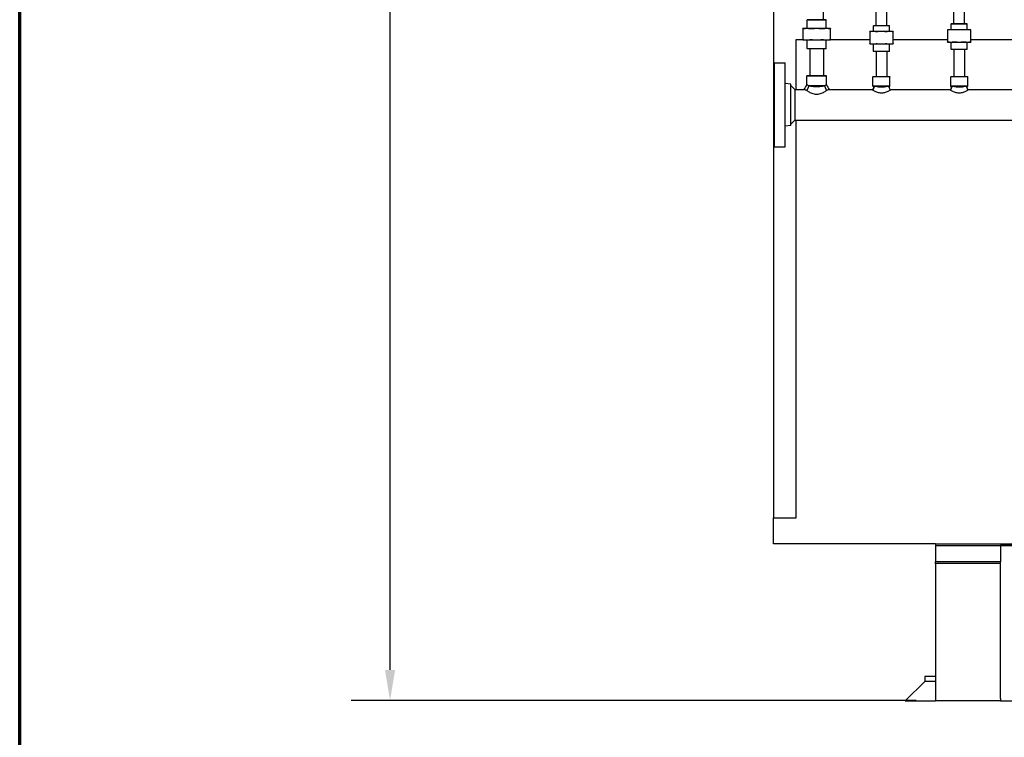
# Model space of a CAD drawing. Header units: inches. Extents: x 18 to 846, y -44 to 561.
# Tile 2 of 256: x 18 to 94, y 90 to 145. Entities that reach past the tile are written whole.
import ezdxf

# ---------------------------------------------------------------- set-up
doc = ezdxf.new("R2010")
doc.units = ezdxf.units.IN
doc.header["$LTSCALE"] = 24
doc.header["$MEASUREMENT"] = 0
for name, color, linetype, lineweight in [('Border (ANSI)', 7, 'Continuous', 70), ('Dimension (ANSI)', 7, 'Continuous', 25), ('Visible (ANSI)', 7, 'Continuous', 30)]:
    doc.layers.add(name, color=color, linetype=linetype, lineweight=lineweight)
doc.styles.add('Note Text (ANSI)', font='tahoma.ttf')
doc.dimstyles.new('SB Fraction-16 (ANSI)', dxfattribs={"dimscale": 24, "dimtxt": 0.125, "dimasz": 0.098425, "dimexe": 0.125, "dimexo": 0.0625, "dimgap": 0.031496, "dimtad": 0, "dimtih": 1, "dimtoh": 1, "dimdec": 4, "dimrnd": 1e-08, "dimzin": 0, "dimdsep": 46, "dimlunit": 5, "dimtxsty": 'Note Text (ANSI)', "dimcen": 0.09, "dimdle": 0.393701, "dimclrd": 256, "dimclre": 256, "dimclrt": 256, "dimadec": 0, "dimazin": 3, "dimtfac": 0.96, "dimtofl": 0, "dimtmove": 0, "dimatfit": 3, "dimfxl": 1, "dimfrac": 2, "dimtolj": 1, "dimtzin": 12, "dimlwd": -1, "dimlwe": -1, "dimarcsym": 0})

# ---------------------------------------------------------------- blocks, each defined once
blk = doc.blocks.new('Borders SUPERIOR BORDER')
at = {"layer": 'Border (ANSI)'}
blk.add_line((0.75, 0.625), (0.75, 23.375), dxfattribs=at)
blk = doc.blocks.new('*D15')
at = {"layer": 'Defpoints', "color": 0, "transparency": 16777216}
for p in [(121.819, 380.582), (46.586, 92.87), (88.694, 92.87)]:
    blk.add_point(p, dxfattribs=at)
at = {"layer": 'Dimension (ANSI)', "transparency": 16777216}
for p, q in [((120.319, 380.582), (43.586, 380.582)), ((46.586, 378.219), (46.586, 242.375)), ((46.586, 95.232), (46.586, 237.076)), ((87.194, 92.87), (43.586, 92.87))]:
    blk.add_line(p, q, dxfattribs=at)
for points in [[(46.193, 378.219), (46.98, 378.219), (46.586, 380.582)], [(46.193, 95.232), (46.98, 95.232), (46.586, 92.87)]]:
    blk.add_solid(points, dxfattribs=at)
at = {"layer": 'Dimension (ANSI)', "transparency": 16777216, "insert": (37.446, 241.62), "char_height": 3, "attachment_point": 1, "style": 'Note Text (ANSI)'}
blk.add_mtext('\\A1;287 11/16', dxfattribs=at)

msp = doc.modelspace()

# ---------------------------------------------------------------- linework, layer by layer
at = {"layer": 'Visible (ANSI)'}
for p, q in [((76.19412, 166.31203), (76.19412, 106.966)), ((80.03986, 145.42591), (80.03986, 147.50091)), ((84.09486, 144.97591), (84.09486, 146.84404)), ((84.93486, 144.97591), (84.93486, 147.20741)), ((90.09486, 145.11653), (90.09486, 146.98466)), ((90.93486, 145.11653), (90.93486, 147.34803)), ((78.79924, 145.42591), (78.78361, 145.41028)), ((80.24611, 145.41028), (78.78361, 145.41028)), ((78.78361, 144.73691), (78.78361, 145.41028)), ((78.79924, 145.42591), (80.23049, 145.42591)), ((80.23049, 145.42591), (80.24611, 145.41028)), ((80.24611, 144.73691), (80.24611, 145.41028)), ((78.75119, 144.73691), (78.43486, 144.73691)), ((78.43486, 144.71811), (78.43486, 143.88971)), ((79.51486, 144.73691), (78.75119, 144.73691)), ((80.27854, 144.73691), (79.51486, 144.73691)), ((80.59486, 144.73691), (80.27854, 144.73691)), ((80.59486, 143.88971), (80.59486, 144.71811)), ((83.87847, 144.51191), (83.61486, 144.51191)), ((83.61486, 144.49703), (83.61486, 143.57429)), ((84.51486, 144.51191), (83.87847, 144.51191)), ((83.91694, 144.97591), (83.89611, 144.95508)), ((85.13361, 144.95508), (83.89611, 144.95508)), ((83.89611, 144.51191), (83.89611, 144.95508)), ((83.91694, 144.97591), (85.11278, 144.97591)), ((85.15126, 144.51191), (84.51486, 144.51191)), ((85.11278, 144.97591), (85.13361, 144.95508)), ((85.13361, 144.51191), (85.13361, 144.95508)), ((85.41486, 144.51191), (85.15126, 144.51191)), ((85.41486, 143.57429), (85.41486, 144.49703)), ((89.87847, 144.65253), (89.61486, 144.65253)), ((89.61486, 144.63765), (89.61486, 143.71492)), ((90.51486, 144.65253), (89.87847, 144.65253)), ((89.91694, 145.11653), (89.89611, 145.0957)), ((91.13361, 145.0957), (89.89611, 145.0957)), ((89.89611, 144.65253), (89.89611, 145.0957)), ((89.91694, 145.11653), (91.11278, 145.11653)), ((91.15126, 144.65253), (90.51486, 144.65253)), ((91.11278, 145.11653), (91.13361, 145.0957)), ((91.13361, 144.65253), (91.13361, 145.0957)), ((91.41486, 144.65253), (91.15126, 144.65253)), ((91.41486, 143.71492), (91.41486, 144.63765)), ((77.94412, 143.894), (78.43486, 143.894)), ((77.94412, 140.03841), (77.94412, 143.894)), ((78.43486, 143.87091), (78.75119, 143.87091)), ((78.75119, 143.87091), (79.51486, 143.87091)), ((78.78236, 143.84091), (78.75236, 143.87091)), ((80.24736, 143.84091), (78.78236, 143.84091)), ((78.78236, 143.19153), (78.78236, 143.84091)), ((79.51486, 143.87091), (80.27854, 143.87091)), ((80.24736, 143.84091), (80.27736, 143.87091)), ((80.24736, 143.19153), (80.24736, 143.84091)), ((80.27854, 143.87091), (80.59486, 143.87091)), ((80.59486, 143.894), (83.61486, 143.894)), ((85.41486, 143.894), (89.61486, 143.894)), ((89.61486, 143.70003), (89.87847, 143.70003)), ((89.87847, 143.70003), (90.51486, 143.70003)), ((89.88986, 143.13737), (89.88986, 143.70003)), ((90.51486, 143.70003), (91.15126, 143.70003)), ((91.13986, 143.13737), (91.13986, 143.70003)), ((91.15126, 143.70003), (91.41486, 143.70003)), ((91.41486, 143.894), (94.61486, 143.894)), ((78.78236, 143.19153), (80.24736, 143.19153)), ((78.79799, 143.17591), (78.78236, 143.19153)), ((80.23174, 143.17591), (78.79799, 143.17591)), ((78.98986, 143.17591), (78.98986, 141.10091)), ((80.03986, 143.17591), (80.03986, 141.10091)), ((80.23174, 143.17591), (80.24736, 143.19153)), ((83.61486, 143.55941), (83.87847, 143.55941)), ((83.87847, 143.55941), (84.51486, 143.55941)), ((83.88986, 142.99674), (83.88986, 143.55941)), ((83.88986, 142.99674), (85.13986, 142.99674)), ((83.91069, 142.97591), (83.88986, 142.99674)), ((85.11903, 142.97591), (83.91069, 142.97591)), ((84.09486, 142.97591), (84.09486, 141.03841)), ((84.51486, 143.55941), (85.15126, 143.55941)), ((84.93486, 142.97591), (84.93486, 141.03841)), ((85.11903, 142.97591), (85.13986, 142.99674)), ((85.13986, 142.99674), (85.13986, 143.55941)), ((85.15126, 143.55941), (85.41486, 143.55941)), ((89.88986, 143.13737), (91.13986, 143.13737)), ((89.91069, 143.11653), (89.88986, 143.13737)), ((91.11903, 143.11653), (89.91069, 143.11653)), ((90.09486, 143.11653), (90.09486, 141.03841)), ((90.93486, 143.11653), (90.93486, 141.03841)), ((91.11903, 143.11653), (91.13986, 143.13737)), ((76.26236, 135.60091), (76.26236, 142.10091)), ((76.26236, 142.10091), (77.07236, 142.10091)), ((77.07236, 135.60091), (77.07236, 142.10091)), ((76.20236, 137.04091), (76.20236, 140.66091)), ((76.20236, 140.66091), (76.26236, 140.66091)), ((78.78049, 141.10091), (78.76486, 141.08528)), ((80.26486, 141.08528), (78.76486, 141.08528)), ((78.76486, 140.38971), (78.76486, 141.08528)), ((78.78049, 141.10091), (80.24924, 141.10091)), ((80.24924, 141.10091), (80.26486, 141.08528)), ((80.26486, 140.38971), (80.26486, 141.08528)), ((83.87424, 141.03841), (83.85861, 141.02278)), ((85.17111, 141.02278), (83.85861, 141.02278)), ((83.85861, 140.28841), (83.85861, 141.02278)), ((83.87424, 141.03841), (85.15549, 141.03841)), ((85.15549, 141.03841), (85.17111, 141.02278)), ((85.17111, 140.28841), (85.17111, 141.02278)), ((89.87424, 141.03841), (89.85861, 141.02278)), ((91.17111, 141.02278), (89.85861, 141.02278)), ((89.85861, 140.28841), (89.85861, 141.02278)), ((89.87424, 141.03841), (91.15549, 141.03841)), ((91.15549, 141.03841), (91.17111, 141.02278)), ((91.17111, 140.28841), (91.17111, 141.02278)), ((77.51236, 140.45188), (77.07236, 140.50591)), ((77.51236, 137.24993), (77.51236, 140.45188)), ((77.82486, 140.03841), (77.51236, 140.35091)), ((77.82486, 140.03841), (78.5578, 140.03841)), ((77.82486, 140.03841), (77.82486, 137.66341)), ((78.85689, 140.18232), (78.75095, 139.95788)), ((78.92172, 140.31966), (78.85689, 140.18232)), ((80.108, 140.31966), (78.92172, 140.31966)), ((80.108, 140.31966), (80.17283, 140.18232)), ((80.17283, 140.18232), (80.27877, 139.95788)), ((80.47193, 140.03841), (83.85898, 140.03841)), ((83.95955, 140.28841), (83.83681, 139.98328)), ((83.97083, 140.28544), (83.84824, 139.97923)), ((85.17111, 140.28841), (83.85861, 140.28841)), ((83.93059, 140.21643), (83.85861, 140.28841)), ((85.05889, 140.28544), (85.18148, 139.97923)), ((85.07017, 140.28841), (85.19291, 139.98328)), ((85.09913, 140.21643), (85.17111, 140.28841)), ((85.17074, 140.03841), (89.85898, 140.03841)), ((89.95955, 140.28841), (89.83681, 139.98328)), ((89.97083, 140.28544), (89.84824, 139.97923)), ((91.17111, 140.28841), (89.85861, 140.28841)), ((89.93059, 140.21643), (89.85861, 140.28841)), ((91.05889, 140.28544), (91.18148, 139.97923)), ((91.07017, 140.28841), (91.19291, 139.98328)), ((91.09913, 140.21643), (91.17111, 140.28841)), ((91.17074, 140.03841), (94.85898, 140.03841)), ((77.82486, 137.66341), (77.51236, 137.35091)), ((77.82486, 137.66341), (105.87938, 137.66341)), ((77.94412, 106.966), (77.94412, 137.66341)), ((76.20236, 137.04091), (76.26236, 137.04091)), ((77.51236, 137.24993), (77.07236, 137.19591)), ((76.26236, 135.60091), (77.07236, 135.60091)), ((76.19412, 104.966), (76.19412, 106.966)), ((76.19412, 106.966), (77.94412, 106.966)), ((88.69412, 104.966), (76.19412, 104.966)), ((88.69412, 104.966), (122.46946, 104.966)), ((88.69412, 104.966), (88.69412, 104.8315)), ((88.69412, 104.8315), (93.69412, 104.8315)), ((88.69412, 104.8315), (88.69412, 103.5815)), ((93.69412, 104.8315), (123.71492, 104.8315)), ((93.69412, 104.8315), (93.69412, 103.5815)), ((124.38725, 104.8315), (93.69412, 104.8315)), ((88.69412, 103.44368), (88.69412, 103.5815)), ((93.69412, 103.5815), (88.69412, 103.5815)), ((88.69412, 103.44368), (88.69412, 92.8698)), ((93.69412, 103.44368), (88.69412, 103.44368)), ((93.69412, 103.44368), (93.69412, 103.5815)), ((93.69412, 93.04309), (93.69412, 103.44368)), ((87.85412, 94.3315), (86.35412, 92.8315)), ((87.85412, 94.7065), (87.85412, 94.3315)), ((88.69412, 94.7065), (87.85412, 94.7065)), ((88.69412, 94.3315), (87.85412, 94.3315)), ((88.69412, 94.3315), (87.85412, 94.3315)), ((86.35412, 92.8315), (88.69412, 92.8315)), ((88.69412, 92.8315), (88.69412, 92.8698)), ((88.69412, 92.8698), (93.69412, 92.8698)), ((93.69412, 92.8315), (88.69412, 92.8315)), ((93.69412, 93.01892), (93.69412, 92.8315)), ((93.69412, 92.8315), (178.69412, 92.8315))]:
    msp.add_line(p, q, dxfattribs=at)
msp.add_arc((93.51912, 93.01892), 0.175, 0, 7.9397215, dxfattribs=at)
for points, weights in [([(78.43486, 144.71811), (78.43486, 144.73691), (78.43486, 144.73691)], [1.06125151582, 1.04676875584, 1]), ([(78.75119, 144.73691), (78.61573, 144.73691), (78.47147, 144.71811)], [1, 1.04676875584, 1.06125151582]), ([(79.0309, 144.71811), (78.88664, 144.73691), (78.75119, 144.73691)], [1.06125151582, 1.04676875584, 1]), ([(79.51486, 144.73691), (79.3233, 144.73691), (79.11929, 144.71811)], [1, 1.04676875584, 1.06125151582]), ([(79.91044, 144.71811), (79.70643, 144.73691), (79.51486, 144.73691)], [1.06125151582, 1.04676875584, 1]), ([(80.27854, 144.73691), (80.14308, 144.73691), (79.99882, 144.71811)], [1, 1.04676875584, 1.06125151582]), ([(80.55825, 144.71811), (80.41399, 144.73691), (80.27854, 144.73691)], [1.06125151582, 1.04676875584, 1]), ([(80.59486, 144.73691), (80.59486, 144.73691), (80.59486, 144.71811)], [1, 1.04676875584, 1.06125151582]), ([(83.61486, 144.49703), (83.61486, 144.51191), (83.61486, 144.51191)], [1.06851824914, 1.04951712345, 1]), ([(83.87847, 144.51191), (83.76837, 144.51191), (83.65147, 144.49703)], [1, 1.04951712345, 1.06851824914]), ([(84.10546, 144.49703), (83.98856, 144.51191), (83.87847, 144.51191)], [1.06851824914, 1.04951712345, 1]), ([(84.51486, 144.51191), (84.35916, 144.51191), (84.19385, 144.49703)], [1, 1.04951712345, 1.06851824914]), ([(84.83588, 144.49703), (84.67057, 144.51191), (84.51486, 144.51191)], [1.06851824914, 1.04951712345, 1]), ([(85.15126, 144.51191), (85.04116, 144.51191), (84.92427, 144.49703)], [1, 1.04951712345, 1.06851824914]), ([(85.37825, 144.49703), (85.26136, 144.51191), (85.15126, 144.51191)], [1.06851824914, 1.04951712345, 1]), ([(85.41486, 144.51191), (85.41486, 144.51191), (85.41486, 144.49703)], [1, 1.04951712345, 1.06851824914]), ([(89.61486, 144.63765), (89.61486, 144.65253), (89.61486, 144.65253)], [1.06851824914, 1.04951712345, 1]), ([(89.87847, 144.65253), (89.76837, 144.65253), (89.65147, 144.63765)], [1, 1.04951712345, 1.06851824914]), ([(90.10546, 144.63765), (89.98856, 144.65253), (89.87847, 144.65253)], [1.06851824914, 1.04951712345, 1]), ([(90.51486, 144.65253), (90.35916, 144.65253), (90.19385, 144.63765)], [1, 1.04951712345, 1.06851824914]), ([(90.83588, 144.63765), (90.67057, 144.65253), (90.51486, 144.65253)], [1.06851824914, 1.04951712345, 1]), ([(91.15126, 144.65253), (91.04116, 144.65253), (90.92427, 144.63765)], [1, 1.04951712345, 1.06851824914]), ([(91.37825, 144.63765), (91.26136, 144.65253), (91.15126, 144.65253)], [1.06851824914, 1.04951712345, 1]), ([(91.41486, 144.65253), (91.41486, 144.65253), (91.41486, 144.63765)], [1, 1.04951712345, 1.06851824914]), ([(78.43486, 143.87091), (78.43486, 143.87091), (78.43486, 143.88971)], [1, 1.04676875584, 1.06125151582]), ([(78.47147, 143.88971), (78.61573, 143.87091), (78.75119, 143.87091)], [1.06125151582, 1.04676875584, 1]), ([(78.75119, 143.87091), (78.88664, 143.87091), (79.0309, 143.88971)], [1, 1.04676875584, 1.06125151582]), ([(79.11929, 143.88971), (79.3233, 143.87091), (79.51486, 143.87091)], [1.06125151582, 1.04676875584, 1]), ([(79.51486, 143.87091), (79.70643, 143.87091), (79.91044, 143.88971)], [1, 1.04676875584, 1.06125151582]), ([(79.99882, 143.88971), (80.14308, 143.87091), (80.27854, 143.87091)], [1.06125151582, 1.04676875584, 1]), ([(80.27854, 143.87091), (80.41399, 143.87091), (80.55825, 143.88971)], [1, 1.04676875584, 1.06125151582]), ([(80.59486, 143.88971), (80.59486, 143.87091), (80.59486, 143.87091)], [1.06125151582, 1.04676875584, 1]), ([(89.61486, 143.70003), (89.61486, 143.70003), (89.61486, 143.71492)], [1, 1.04951712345, 1.06851824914]), ([(89.65147, 143.71492), (89.76837, 143.70003), (89.87847, 143.70003)], [1.06851824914, 1.04951712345, 1]), ([(89.87847, 143.70003), (89.98856, 143.70003), (90.10546, 143.71492)], [1, 1.04951712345, 1.06851824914]), ([(90.19385, 143.71492), (90.35916, 143.70003), (90.51486, 143.70003)], [1.06851824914, 1.04951712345, 1]), ([(90.51486, 143.70003), (90.67057, 143.70003), (90.83588, 143.71492)], [1, 1.04951712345, 1.06851824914]), ([(90.92427, 143.71492), (91.04116, 143.70003), (91.15126, 143.70003)], [1.06851824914, 1.04951712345, 1]), ([(91.15126, 143.70003), (91.26136, 143.70003), (91.37825, 143.71492)], [1, 1.04951712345, 1.06851824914]), ([(91.41486, 143.71492), (91.41486, 143.70003), (91.41486, 143.70003)], [1.06851824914, 1.04951712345, 1]), ([(83.61486, 143.55941), (83.61486, 143.55941), (83.61486, 143.57429)], [1, 1.04951712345, 1.06851824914]), ([(83.65147, 143.57429), (83.76837, 143.55941), (83.87847, 143.55941)], [1.06851824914, 1.04951712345, 1]), ([(83.87847, 143.55941), (83.98856, 143.55941), (84.10546, 143.57429)], [1, 1.04951712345, 1.06851824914]), ([(84.19385, 143.57429), (84.35916, 143.55941), (84.51486, 143.55941)], [1.06851824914, 1.04951712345, 1]), ([(84.51486, 143.55941), (84.67057, 143.55941), (84.83588, 143.57429)], [1, 1.04951712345, 1.06851824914]), ([(84.92427, 143.57429), (85.04116, 143.55941), (85.15126, 143.55941)], [1.06851824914, 1.04951712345, 1]), ([(85.15126, 143.55941), (85.26136, 143.55941), (85.37825, 143.57429)], [1, 1.04951712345, 1.06851824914]), ([(85.41486, 143.57429), (85.41486, 143.55941), (85.41486, 143.55941)], [1.06851824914, 1.04951712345, 1])]:
    msp.add_rational_spline(points, weights, degree=2, dxfattribs=at)
for points, knots in [([(78.47147, 144.71811), (78.45973, 144.71658), (78.45043, 144.71583), (78.43832, 144.71583), (78.43486, 144.71658), (78.43486, 144.71811)], [0.405588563, 0.405588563, 0.405588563, 0.405588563, 0.526133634, 0.526133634, 0.646678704, 0.646678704, 0.646678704, 0.646678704]), ([(79.11929, 144.71811), (79.10268, 144.71658), (79.08607, 144.71583), (79.05684, 144.71583), (79.04264, 144.71658), (79.0309, 144.71811)], [0.405588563, 0.405588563, 0.405588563, 0.405588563, 0.526133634, 0.526133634, 0.646678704, 0.646678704, 0.646678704, 0.646678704]), ([(79.99882, 144.71811), (79.98708, 144.71658), (79.97289, 144.71583), (79.94366, 144.71583), (79.92704, 144.71658), (79.91044, 144.71811)], [0.405588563, 0.405588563, 0.405588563, 0.405588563, 0.526133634, 0.526133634, 0.646678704, 0.646678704, 0.646678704, 0.646678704]), ([(80.59486, 144.71811), (80.59486, 144.71658), (80.5914, 144.71583), (80.57929, 144.71583), (80.56999, 144.71658), (80.55825, 144.71811)], [1.30162193, 1.30162193, 1.30162193, 1.30162193, 1.422167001, 1.422167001, 1.542712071, 1.542712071, 1.542712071, 1.542712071]), ([(83.65147, 144.49703), (83.63973, 144.49553), (83.63044, 144.4948), (83.61832, 144.4948), (83.61486, 144.49553), (83.61486, 144.49703)], [0.414702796, 0.414702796, 0.414702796, 0.414702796, 0.535378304, 0.535378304, 0.656053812, 0.656053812, 0.656053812, 0.656053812]), ([(84.19385, 144.49703), (84.17724, 144.49553), (84.16064, 144.4948), (84.13138, 144.4948), (84.1172, 144.49553), (84.10546, 144.49703)], [0.414702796, 0.414702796, 0.414702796, 0.414702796, 0.535378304, 0.535378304, 0.656053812, 0.656053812, 0.656053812, 0.656053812]), ([(84.92427, 144.49703), (84.91253, 144.49553), (84.89834, 144.4948), (84.86908, 144.4948), (84.85248, 144.49553), (84.83588, 144.49703)], [1.292675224, 1.292675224, 1.292675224, 1.292675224, 1.413350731, 1.413350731, 1.534026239, 1.534026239, 1.534026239, 1.534026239]), ([(85.41486, 144.49703), (85.41486, 144.49553), (85.41141, 144.4948), (85.39929, 144.4948), (85.38999, 144.49553), (85.37825, 144.49703)], [0.414702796, 0.414702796, 0.414702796, 0.414702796, 0.535378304, 0.535378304, 0.656053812, 0.656053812, 0.656053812, 0.656053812]), ([(89.65147, 144.63765), (89.63973, 144.63616), (89.63044, 144.63542), (89.61832, 144.63542), (89.61486, 144.63616), (89.61486, 144.63765)], [0.414702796, 0.414702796, 0.414702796, 0.414702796, 0.535378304, 0.535378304, 0.656053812, 0.656053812, 0.656053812, 0.656053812]), ([(90.19385, 144.63765), (90.17724, 144.63616), (90.16064, 144.63542), (90.13138, 144.63542), (90.1172, 144.63616), (90.10546, 144.63765)], [0.414702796, 0.414702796, 0.414702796, 0.414702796, 0.535378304, 0.535378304, 0.656053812, 0.656053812, 0.656053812, 0.656053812]), ([(90.92427, 144.63765), (90.91253, 144.63616), (90.89834, 144.63542), (90.86908, 144.63542), (90.85248, 144.63616), (90.83588, 144.63765)], [1.292675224, 1.292675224, 1.292675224, 1.292675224, 1.413350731, 1.413350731, 1.534026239, 1.534026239, 1.534026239, 1.534026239]), ([(91.41486, 144.63765), (91.41486, 144.63616), (91.41141, 144.63542), (91.39929, 144.63542), (91.38999, 144.63616), (91.37825, 144.63765)], [0.414702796, 0.414702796, 0.414702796, 0.414702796, 0.535378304, 0.535378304, 0.656053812, 0.656053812, 0.656053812, 0.656053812]), ([(78.43486, 143.88971), (78.43486, 143.89124), (78.43832, 143.89199), (78.45043, 143.89199), (78.45973, 143.89124), (78.47147, 143.88971)], [1.30162193, 1.30162193, 1.30162193, 1.30162193, 1.422167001, 1.422167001, 1.542712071, 1.542712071, 1.542712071, 1.542712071]), ([(79.0309, 143.88971), (79.04264, 143.89124), (79.05684, 143.89199), (79.08607, 143.89199), (79.10268, 143.89124), (79.11929, 143.88971)], [1.30162193, 1.30162193, 1.30162193, 1.30162193, 1.422167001, 1.422167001, 1.542712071, 1.542712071, 1.542712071, 1.542712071]), ([(79.91044, 143.88971), (79.92704, 143.89124), (79.94366, 143.89199), (79.97289, 143.89199), (79.98708, 143.89124), (79.99882, 143.88971)], [1.30162193, 1.30162193, 1.30162193, 1.30162193, 1.422167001, 1.422167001, 1.542712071, 1.542712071, 1.542712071, 1.542712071]), ([(80.55825, 143.88971), (80.56999, 143.89124), (80.57929, 143.89199), (80.5914, 143.89199), (80.59486, 143.89124), (80.59486, 143.88971)], [0.405588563, 0.405588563, 0.405588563, 0.405588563, 0.526133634, 0.526133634, 0.646678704, 0.646678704, 0.646678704, 0.646678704]), ([(89.61486, 143.71492), (89.61486, 143.71641), (89.61832, 143.71714), (89.63044, 143.71714), (89.63973, 143.71641), (89.65147, 143.71492)], [1.292675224, 1.292675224, 1.292675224, 1.292675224, 1.413350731, 1.413350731, 1.534026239, 1.534026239, 1.534026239, 1.534026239]), ([(90.10546, 143.71492), (90.1172, 143.71641), (90.13138, 143.71714), (90.16064, 143.71714), (90.17724, 143.71641), (90.19385, 143.71492)], [1.292675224, 1.292675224, 1.292675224, 1.292675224, 1.413350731, 1.413350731, 1.534026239, 1.534026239, 1.534026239, 1.534026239]), ([(90.83588, 143.71492), (90.85248, 143.71641), (90.86908, 143.71714), (90.89834, 143.71714), (90.91253, 143.71641), (90.92427, 143.71492)], [0.414702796, 0.414702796, 0.414702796, 0.414702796, 0.535378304, 0.535378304, 0.656053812, 0.656053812, 0.656053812, 0.656053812]), ([(91.37825, 143.71492), (91.38999, 143.71641), (91.39929, 143.71714), (91.41141, 143.71714), (91.41486, 143.71641), (91.41486, 143.71492)], [1.292675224, 1.292675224, 1.292675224, 1.292675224, 1.413350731, 1.413350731, 1.534026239, 1.534026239, 1.534026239, 1.534026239]), ([(83.61486, 143.57429), (83.61486, 143.57578), (83.61832, 143.57652), (83.63044, 143.57652), (83.63973, 143.57578), (83.65147, 143.57429)], [1.292675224, 1.292675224, 1.292675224, 1.292675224, 1.413350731, 1.413350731, 1.534026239, 1.534026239, 1.534026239, 1.534026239]), ([(84.10546, 143.57429), (84.1172, 143.57578), (84.13138, 143.57652), (84.16064, 143.57652), (84.17724, 143.57578), (84.19385, 143.57429)], [1.292675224, 1.292675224, 1.292675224, 1.292675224, 1.413350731, 1.413350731, 1.534026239, 1.534026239, 1.534026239, 1.534026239]), ([(84.83588, 143.57429), (84.85248, 143.57578), (84.86908, 143.57652), (84.89834, 143.57652), (84.91253, 143.57578), (84.92427, 143.57429)], [0.414702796, 0.414702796, 0.414702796, 0.414702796, 0.535378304, 0.535378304, 0.656053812, 0.656053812, 0.656053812, 0.656053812]), ([(85.37825, 143.57429), (85.38999, 143.57578), (85.39929, 143.57652), (85.41141, 143.57652), (85.41486, 143.57578), (85.41486, 143.57429)], [1.292675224, 1.292675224, 1.292675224, 1.292675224, 1.413350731, 1.413350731, 1.534026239, 1.534026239, 1.534026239, 1.534026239]), ([(78.75095, 139.95788), (78.71645, 139.97117), (78.685, 139.98392), (78.62663, 140.00822), (78.60134, 140.0192), (78.56692, 140.03431), (78.5578, 140.03841), (78.5578, 140.03841)], [8.68500185, 8.68500185, 8.68500185, 8.68500185, 9.05308502, 9.05308502, 9.48390213, 9.48390213, 9.91471924, 9.91471924, 9.91471924, 9.91471924]), ([(80.27877, 139.95788), (80.26643, 139.94937), (80.25323, 139.94037), (80.20755, 139.90973), (80.172, 139.88667), (80.09661, 139.84053), (80.0538, 139.81564), (79.96051, 139.7668), (79.91003, 139.74287), (79.8036, 139.70109), (79.74754, 139.68326), (79.63251, 139.65869), (79.57351, 139.65205), (79.51486, 139.65205), (79.45621, 139.65205), (79.39722, 139.65869), (79.28218, 139.68326), (79.22612, 139.70109), (79.11969, 139.74287), (79.06921, 139.7668), (78.97592, 139.81564), (78.93312, 139.84053), (78.85772, 139.88667), (78.82217, 139.90973), (78.77649, 139.94037), (78.76329, 139.94937), (78.75095, 139.95788)], [-2.41800993, -2.41800993, -2.41800993, -2.41800993, -2.22600734, -2.22600734, -1.78766504, -1.78766504, -1.34074878, -1.34074878, -0.89383252, -0.89383252, -0.44691626, -0.44691626, 0, 0, 0, 0.44691626, 0.44691626, 0.89383252, 0.89383252, 1.34074878, 1.34074878, 1.78766504, 1.78766504, 2.22600734, 2.22600734, 2.41800992, 2.41800992, 2.41800992, 2.41800992]), ([(78.92172, 140.31966), (78.91193, 140.32361), (78.90248, 140.32751), (78.86601, 140.34282), (78.84215, 140.35346), (78.80362, 140.3711), (78.78891, 140.37811), (78.76953, 140.38742), (78.76486, 140.38971), (78.76486, 140.38971)], [1.7089106, 1.7089106, 1.7089106, 1.7089106, 1.82990272, 1.82990272, 2.19517239, 2.19517239, 2.56044206, 2.56044206, 2.92571172, 2.92571172, 2.92571172, 2.92571172]), ([(80.108, 140.31966), (80.09107, 140.31513), (80.07368, 140.31065), (79.98263, 140.28817), (79.8942, 140.26977), (79.75339, 140.25057), (79.70511, 140.24554), (79.60891, 140.23891), (79.56098, 140.23732), (79.46874, 140.23732), (79.42082, 140.23891), (79.32461, 140.24554), (79.27633, 140.25057), (79.13552, 140.26977), (79.04709, 140.28817), (78.95604, 140.31065), (78.93865, 140.31513), (78.92172, 140.31966)], [4.2072462, 4.2072462, 4.2072462, 4.2072462, 4.37588663, 4.37588663, 5.07872267, 5.07872267, 5.43014068, 5.43014068, 5.7815587, 5.7815587, 6.13297672, 6.13297672, 6.48439473, 6.48439473, 7.18723077, 7.18723077, 7.3558712, 7.3558712, 7.3558712, 7.3558712]), ([(80.26486, 140.38971), (80.26486, 140.38971), (80.26019, 140.38742), (80.24081, 140.37811), (80.22611, 140.3711), (80.18757, 140.35346), (80.16371, 140.34282), (80.12725, 140.32751), (80.11779, 140.32361), (80.108, 140.31966)], [8.77713517, 8.77713517, 8.77713517, 8.77713517, 9.14240484, 9.14240484, 9.50767451, 9.50767451, 9.87294418, 9.87294418, 9.9939363, 9.9939363, 9.9939363, 9.9939363]), ([(80.47193, 140.03841), (80.47193, 140.03841), (80.4628, 140.03431), (80.42838, 140.0192), (80.40309, 140.00822), (80.34472, 139.98392), (80.31327, 139.97117), (80.27877, 139.95788)], [3.30490641, 3.30490641, 3.30490641, 3.30490641, 3.73572353, 3.73572353, 4.16654064, 4.16654064, 4.53462381, 4.53462381, 4.53462381, 4.53462381]), ([(85.18148, 139.97923), (85.17038, 139.97267), (85.15846, 139.96573), (85.1181, 139.94274), (85.08694, 139.92571), (85.02085, 139.89203), (84.98341, 139.87409), (84.90171, 139.83934), (84.85744, 139.82257), (84.76429, 139.79376), (84.71532, 139.78176), (84.61556, 139.76548), (84.56476, 139.76125), (84.51486, 139.76125), (84.46496, 139.76125), (84.41416, 139.76548), (84.3144, 139.78176), (84.26543, 139.79376), (84.17229, 139.82257), (84.12802, 139.83934), (84.04631, 139.87409), (84.00887, 139.89203), (83.94278, 139.92571), (83.91162, 139.94274), (83.87126, 139.96573), (83.85934, 139.97267), (83.84824, 139.97923)], [-2.06931275, -2.06931275, -2.06931275, -2.06931275, -1.89775581, -1.89775581, -1.52096116, -1.52096116, -1.14072087, -1.14072087, -0.76048058, -0.76048058, -0.38024029, -0.38024029, 0, 0, 0, 0.38024029, 0.38024029, 0.76048058, 0.76048058, 1.14072087, 1.14072087, 1.52096116, 1.52096116, 1.89775581, 1.89775581, 2.06931275, 2.06931275, 2.06931275, 2.06931275]), ([(85.05889, 140.28544), (85.0338, 140.27891), (85.00671, 140.27225), (84.91626, 140.25176), (84.84055, 140.23735), (84.6795, 140.21733), (84.59413, 140.21198), (84.4356, 140.21198), (84.35023, 140.21733), (84.18918, 140.23735), (84.11346, 140.25176), (84.02301, 140.27225), (83.99593, 140.27891), (83.97083, 140.28544)], [3.47552048, 3.47552048, 3.47552048, 3.47552048, 3.74398663, 3.74398663, 4.34797725, 4.34797725, 4.95196787, 4.95196787, 5.5559585, 5.5559585, 6.15994912, 6.15994912, 6.42841527, 6.42841527, 6.42841527, 6.42841527]), ([(91.18148, 139.97923), (91.17038, 139.97267), (91.15846, 139.96573), (91.1181, 139.94274), (91.08694, 139.92571), (91.02085, 139.89203), (90.98341, 139.87409), (90.90171, 139.83934), (90.85744, 139.82257), (90.76429, 139.79376), (90.71532, 139.78176), (90.61556, 139.76548), (90.56476, 139.76125), (90.51486, 139.76125), (90.46496, 139.76125), (90.41416, 139.76548), (90.3144, 139.78176), (90.26543, 139.79376), (90.17229, 139.82257), (90.12802, 139.83934), (90.04631, 139.87409), (90.00887, 139.89203), (89.94278, 139.92571), (89.91162, 139.94274), (89.87126, 139.96573), (89.85934, 139.97267), (89.84824, 139.97923)], [-2.06931275, -2.06931275, -2.06931275, -2.06931275, -1.89775581, -1.89775581, -1.52096116, -1.52096116, -1.14072087, -1.14072087, -0.76048058, -0.76048058, -0.38024029, -0.38024029, 0, 0, 0, 0.38024029, 0.38024029, 0.76048058, 0.76048058, 1.14072087, 1.14072087, 1.52096116, 1.52096116, 1.89775581, 1.89775581, 2.06931275, 2.06931275, 2.06931275, 2.06931275]), ([(91.05889, 140.28544), (91.0338, 140.27891), (91.00671, 140.27225), (90.91626, 140.25176), (90.84055, 140.23735), (90.6795, 140.21733), (90.59413, 140.21198), (90.4356, 140.21198), (90.35023, 140.21733), (90.18918, 140.23735), (90.11346, 140.25176), (90.02301, 140.27225), (89.99593, 140.27891), (89.97083, 140.28544)], [3.47552048, 3.47552048, 3.47552048, 3.47552048, 3.74398663, 3.74398663, 4.34797725, 4.34797725, 4.95196787, 4.95196787, 5.5559585, 5.5559585, 6.15994912, 6.15994912, 6.42841527, 6.42841527, 6.42841527, 6.42841527])]:
    msp.add_open_spline(points, degree=3, knots=knots, dxfattribs=at)
for points in [[(78.5578, 140.03841), (78.62677, 140.15554), (78.69589, 140.27258), (78.76486, 140.38971)], [(80.26486, 140.38971), (80.33383, 140.27258), (80.40295, 140.15554), (80.47193, 140.03841)], [(83.84824, 139.97923), (83.84438, 139.98059), (83.84057, 139.98194), (83.83681, 139.98328)], [(83.97083, 140.28544), (83.96702, 140.28644), (83.96326, 140.28742), (83.95955, 140.28841)], [(85.07017, 140.28841), (85.06646, 140.28742), (85.0627, 140.28644), (85.05889, 140.28544)], [(85.19291, 139.98328), (85.18915, 139.98194), (85.18534, 139.98059), (85.18148, 139.97923)], [(89.84824, 139.97923), (89.84438, 139.98059), (89.84057, 139.98194), (89.83681, 139.98328)], [(89.97083, 140.28544), (89.96702, 140.28644), (89.96326, 140.28742), (89.95955, 140.28841)], [(91.07017, 140.28841), (91.06646, 140.28742), (91.0627, 140.28644), (91.05889, 140.28544)], [(91.19291, 139.98328), (91.18915, 139.98194), (91.18534, 139.98059), (91.18148, 139.97923)]]:
    msp.add_open_spline(points, degree=3, dxfattribs=at)

# ---------------------------------------------------------------- block references
at = {"xscale": 24, "yscale": 24, "zscale": 24}
msp.add_blockref('Borders SUPERIOR BORDER', (0, 0), dxfattribs=at)

# ---------------------------------------------------------------- dimensions: what is measured, and where the dimension line sits
at = {"layer": 'Dimension (ANSI)'}
dim = msp.add_linear_dim(base=(46.58635, 92.8698), p1=(121.81912, 380.5815), p2=(88.69412, 92.8698), angle=270, dimstyle='SB Fraction-16 (ANSI)', override={"dimgap": 0.031496, "dimdec": 4, "dimtol": 0, "dimlim": 0, "dimtp": 0, "dimtm": 0, "dimtdec": 2, "dimatfit": 1}, dxfattribs=at)
dim.commit()
dim.dimension.update_dxf_attribs({"geometry": '*D15', "text_midpoint": (46.58635, 239.72565), "dimtype": 160})

doc.saveas('drawing.dxf')
